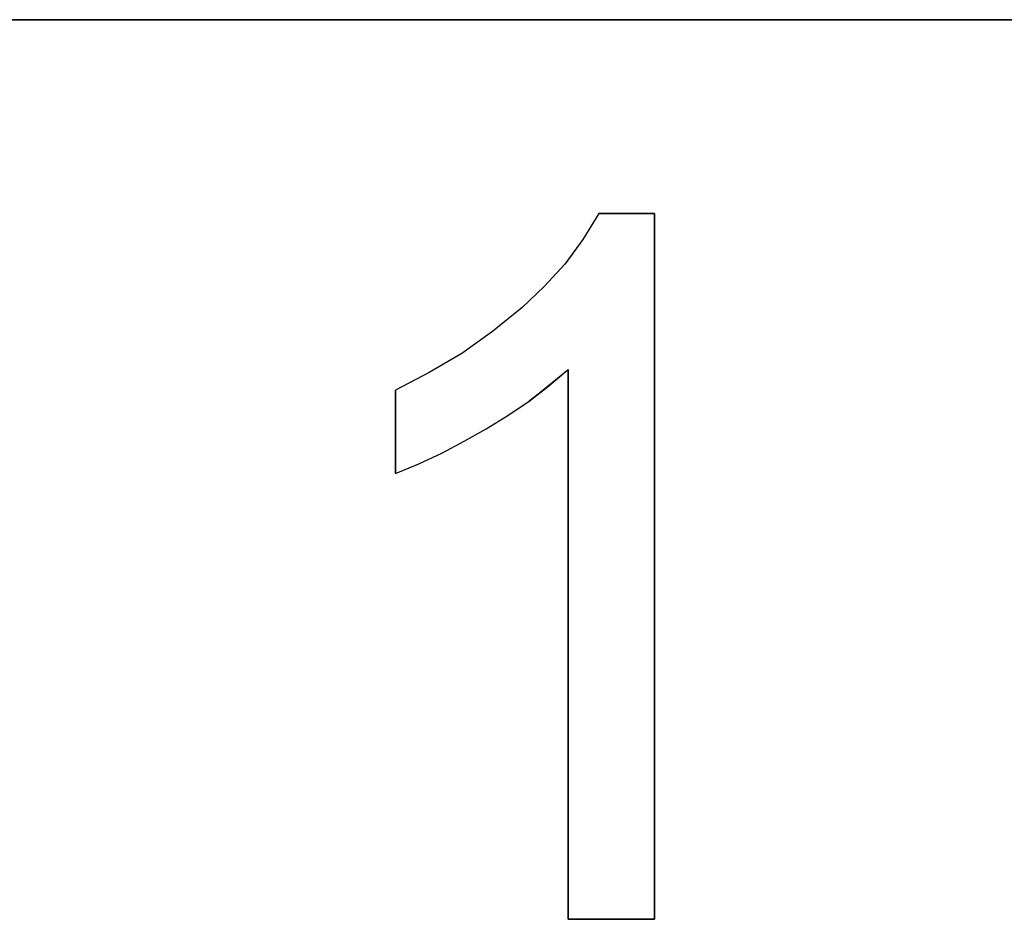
# Model space of a CAD drawing. Header units: inches. Extents: x 106 to 215, y -158 to -59.
# Tile 65 of 73: x 160 to 175, y -72 to -59. Entities that reach past the tile are written whole.
import ezdxf

# ---------------------------------------------------------------- set-up
doc = ezdxf.new("R2010")
doc.units = ezdxf.units.IN
doc.header["$MEASUREMENT"] = 0
doc.layers.add('_U+B808_U+C774_U+C5B4 1', color=7, linetype='Continuous')

# ---------------------------------------------------------------- blocks, each defined once
blk = doc.blocks.new('block 1434')
at = {"layer": '_U+B808_U+C774_U+C5B4 1', "color": 250, "lineweight": 25, "true_color": 0x333333}
for points in [[(168.747, -63.86), (168.747, -72.261)], [(168.747, -63.86), (168.747, -63.86)], [(168.747, -72.261), (168.747, -63.86)], [(168.747, -63.86), (168.747, -63.86)]]:
    blk.add_lwpolyline(points, dxfattribs=at)
blk = doc.blocks.new('block 1435')
at = {"layer": '_U+B808_U+C774_U+C5B4 1', "color": 250, "lineweight": 25, "true_color": 0x333333}
for points in [[(168.747, -63.86), (168.747, -72.261)], [(168.747, -63.86), (168.747, -72.261)], [(168.747, -72.261), (168.747, -72.261)], [(168.747, -72.261), (168.747, -72.261)]]:
    blk.add_lwpolyline(points, dxfattribs=at)
blk = doc.blocks.new('block 1436')
at = {"layer": '_U+B808_U+C774_U+C5B4 1', "color": 250, "lineweight": 25, "true_color": 0x333333}
for points in [[(168.747, -72.261), (170.065, -72.261)], [(168.747, -72.261), (168.747, -72.261)], [(170.065, -72.261), (168.747, -72.261)], [(168.747, -72.261), (168.747, -72.261)]]:
    blk.add_lwpolyline(points, dxfattribs=at)
blk = doc.blocks.new('block 1437')
at = {"layer": '_U+B808_U+C774_U+C5B4 1', "color": 250, "lineweight": 25, "true_color": 0x333333}
for points in [[(168.747, -72.261), (170.065, -72.261)], [(168.747, -72.261), (170.065, -72.261)], [(170.065, -72.261), (170.065, -72.261)], [(170.065, -72.261), (170.065, -72.261)]]:
    blk.add_lwpolyline(points, dxfattribs=at)
blk = doc.blocks.new('block 1438')
at = {"layer": '_U+B808_U+C774_U+C5B4 1', "color": 250, "lineweight": 25, "true_color": 0x333333}
for points in [[(170.065, -72.261), (170.065, -61.48)], [(170.065, -61.48), (170.065, -72.261)], [(170.065, -72.261), (170.065, -72.261)], [(170.065, -72.261), (170.065, -72.261)]]:
    blk.add_lwpolyline(points, dxfattribs=at)
blk = doc.blocks.new('block 1439')
at = {"layer": '_U+B808_U+C774_U+C5B4 1', "color": 250, "lineweight": 25, "true_color": 0x333333}
for points in [[(170.065, -72.261), (170.065, -61.48)], [(170.065, -72.261), (170.065, -61.48)], [(170.065, -61.48), (170.065, -61.48)], [(170.065, -61.48), (170.065, -61.48)]]:
    blk.add_lwpolyline(points, dxfattribs=at)
blk = doc.blocks.new('block 1440')
at = {"layer": '_U+B808_U+C774_U+C5B4 1', "color": 250, "lineweight": 25, "true_color": 0x333333}
for points in [[(170.065, -61.48), (169.216, -61.48)], [(169.216, -61.48), (170.065, -61.48)], [(170.065, -61.48), (170.065, -61.48)], [(170.065, -61.48), (170.065, -61.48)]]:
    blk.add_lwpolyline(points, dxfattribs=at)
blk = doc.blocks.new('block 1441')
at = {"layer": '_U+B808_U+C774_U+C5B4 1', "color": 250, "lineweight": 25, "true_color": 0x333333}
for points in [[(170.065, -61.48), (169.216, -61.48)], [(170.065, -61.48), (169.216, -61.48)], [(169.216, -61.48), (169.216, -61.48)], [(169.216, -61.48), (169.216, -61.48)]]:
    blk.add_lwpolyline(points, dxfattribs=at)
blk = doc.blocks.new('block 2265')
at = {"layer": '_U+B808_U+C774_U+C5B4 1', "color": 250, "lineweight": 25, "true_color": 0x333333}
for points in [[(110.866, -58.518), (209.866, -58.518)], [(209.866, -58.518), (110.866, -58.518)]]:
    blk.add_lwpolyline(points, dxfattribs=at)
blk = doc.blocks.new('block 2957')
at = {"layer": '_U+B808_U+C774_U+C5B4 1', "color": 250, "lineweight": 25, "true_color": 0x333333}
for points in [[(167.494, -64.768), (167.825, -64.565)], [(167.494, -64.768), (167.825, -64.565)], [(167.825, -64.565), (167.825, -64.565)], [(167.494, -64.768), (167.494, -64.768)]]:
    blk.add_lwpolyline(points, dxfattribs=at)
blk = doc.blocks.new('block 2958')
at = {"layer": '_U+B808_U+C774_U+C5B4 1', "color": 250, "lineweight": 25, "true_color": 0x333333}
for points in [[(167.825, -64.565), (168.15, -64.348)], [(167.825, -64.565), (168.147, -64.35)], [(168.15, -64.348), (168.147, -64.35)], [(168.147, -64.35), (168.147, -64.35)]]:
    blk.add_lwpolyline(points, dxfattribs=at)
blk = doc.blocks.new('block 2959')
at = {"layer": '_U+B808_U+C774_U+C5B4 1', "color": 250, "lineweight": 25, "true_color": 0x333333}
for points in [[(168.147, -64.35), (168.452, -64.112)], [(168.15, -64.348), (168.452, -64.112)], [(168.452, -64.112), (168.452, -64.112)], [(168.147, -64.35), (168.15, -64.348)]]:
    blk.add_lwpolyline(points, dxfattribs=at)
blk = doc.blocks.new('block 2960')
at = {"layer": '_U+B808_U+C774_U+C5B4 1', "color": 250, "lineweight": 25, "true_color": 0x333333}
for points in [[(168.15, -64.348), (168.747, -63.86)], [(168.452, -64.112), (168.747, -63.86)], [(168.747, -63.86), (168.747, -63.86)], [(168.452, -64.112), (168.15, -64.348)]]:
    blk.add_lwpolyline(points, dxfattribs=at)
blk = doc.blocks.new('block 2961')
at = {"layer": '_U+B808_U+C774_U+C5B4 1', "color": 250, "lineweight": 25, "true_color": 0x333333}
for points in [[(168.452, -64.112), (168.747, -63.86)], [(168.452, -64.112), (168.747, -63.86)], [(168.747, -63.86), (168.747, -63.86)], [(168.747, -63.86), (168.747, -63.86)]]:
    blk.add_lwpolyline(points, dxfattribs=at)
blk = doc.blocks.new('block 2962')
at = {"layer": '_U+B808_U+C774_U+C5B4 1', "color": 250, "lineweight": 25, "true_color": 0x333333}
for points in [[(166.11, -65.45), (166.467, -65.301)], [(166.11, -65.45), (166.467, -65.301)], [(166.467, -65.301), (166.467, -65.301)], [(166.11, -65.45), (166.11, -65.45)]]:
    blk.add_lwpolyline(points, dxfattribs=at)
blk = doc.blocks.new('block 2963')
at = {"layer": '_U+B808_U+C774_U+C5B4 1', "color": 250, "lineweight": 25, "true_color": 0x333333}
for points in [[(166.467, -65.301), (166.817, -65.14)], [(166.467, -65.301), (166.814, -65.141)], [(166.814, -65.141), (166.817, -65.14)], [(166.817, -65.14), (166.817, -65.14)]]:
    blk.add_lwpolyline(points, dxfattribs=at)
blk = doc.blocks.new('block 2964')
at = {"layer": '_U+B808_U+C774_U+C5B4 1', "color": 250, "lineweight": 25, "true_color": 0x333333}
for points in [[(166.814, -65.141), (167.158, -64.959)], [(166.817, -65.14), (167.158, -64.959)], [(167.158, -64.959), (167.158, -64.959)], [(166.817, -65.14), (166.814, -65.141)]]:
    blk.add_lwpolyline(points, dxfattribs=at)
blk = doc.blocks.new('block 2965')
at = {"layer": '_U+B808_U+C774_U+C5B4 1', "color": 250, "lineweight": 25, "true_color": 0x333333}
for points in [[(167.158, -64.959), (167.494, -64.768)], [(167.158, -64.959), (167.494, -64.768)], [(167.494, -64.768), (167.494, -64.768)], [(167.494, -64.768), (167.494, -64.768)]]:
    blk.add_lwpolyline(points, dxfattribs=at)
blk = doc.blocks.new('block 2966')
at = {"layer": '_U+B808_U+C774_U+C5B4 1', "color": 250, "lineweight": 25, "true_color": 0x333333}
for points in [[(166.11, -64.175), (166.11, -65.45)], [(166.11, -64.175), (166.11, -64.175)], [(166.11, -65.45), (166.11, -64.175)], [(166.11, -64.175), (166.11, -64.175)]]:
    blk.add_lwpolyline(points, dxfattribs=at)
blk = doc.blocks.new('block 2967')
at = {"layer": '_U+B808_U+C774_U+C5B4 1', "color": 250, "lineweight": 25, "true_color": 0x333333}
for points in [[(166.11, -64.175), (166.11, -65.45)], [(166.11, -64.175), (166.11, -65.45)], [(166.11, -65.45), (166.11, -65.45)], [(166.11, -65.45), (166.11, -65.45)]]:
    blk.add_lwpolyline(points, dxfattribs=at)
blk = doc.blocks.new('block 2968')
at = {"layer": '_U+B808_U+C774_U+C5B4 1', "color": 250, "lineweight": 25, "true_color": 0x333333}
for points in [[(168.044, -62.915), (167.592, -63.279)], [(168.044, -62.915), (167.592, -63.279)], [(168.044, -62.915), (168.044, -62.915)], [(167.592, -63.279), (167.592, -63.279)]]:
    blk.add_lwpolyline(points, dxfattribs=at)
blk = doc.blocks.new('block 2969')
at = {"layer": '_U+B808_U+C774_U+C5B4 1', "color": 250, "lineweight": 25, "true_color": 0x333333}
for points in [[(167.592, -63.279), (167.123, -63.616)], [(167.592, -63.279), (167.124, -63.615)], [(167.124, -63.615), (167.123, -63.616)], [(167.123, -63.616), (167.123, -63.616)]]:
    blk.add_lwpolyline(points, dxfattribs=at)
blk = doc.blocks.new('block 2970')
at = {"layer": '_U+B808_U+C774_U+C5B4 1', "color": 250, "lineweight": 25, "true_color": 0x333333}
for points in [[(167.124, -63.615), (166.625, -63.908)], [(167.123, -63.616), (166.625, -63.908)], [(167.123, -63.616), (167.124, -63.615)], [(166.625, -63.908), (166.625, -63.908)]]:
    blk.add_lwpolyline(points, dxfattribs=at)
blk = doc.blocks.new('block 2971')
at = {"layer": '_U+B808_U+C774_U+C5B4 1', "color": 250, "lineweight": 25, "true_color": 0x333333}
for points in [[(166.625, -63.908), (166.11, -64.175)], [(166.625, -63.908), (166.11, -64.175)], [(166.11, -64.175), (166.11, -64.175)], [(166.11, -64.175), (166.11, -64.175)]]:
    blk.add_lwpolyline(points, dxfattribs=at)
blk = doc.blocks.new('block 2972')
at = {"layer": '_U+B808_U+C774_U+C5B4 1', "color": 250, "lineweight": 25, "true_color": 0x333333}
for points in [[(169.216, -61.48), (168.971, -61.877)], [(169.216, -61.48), (168.971, -61.877)], [(169.216, -61.48), (169.216, -61.48)], [(168.971, -61.877), (168.971, -61.877)]]:
    blk.add_lwpolyline(points, dxfattribs=at)
blk = doc.blocks.new('block 2973')
at = {"layer": '_U+B808_U+C774_U+C5B4 1', "color": 250, "lineweight": 25, "true_color": 0x333333}
for points in [[(168.971, -61.877), (168.698, -62.252)], [(168.971, -61.877), (168.702, -62.247)], [(168.702, -62.247), (168.698, -62.252)], [(168.698, -62.252), (168.698, -62.252)]]:
    blk.add_lwpolyline(points, dxfattribs=at)
blk = doc.blocks.new('block 2974')
at = {"layer": '_U+B808_U+C774_U+C5B4 1', "color": 250, "lineweight": 25, "true_color": 0x333333}
for points in [[(168.702, -62.247), (168.382, -62.593)], [(168.698, -62.252), (168.382, -62.593)], [(168.698, -62.252), (168.702, -62.247)], [(168.382, -62.593), (168.382, -62.593)]]:
    blk.add_lwpolyline(points, dxfattribs=at)
blk = doc.blocks.new('block 2975')
at = {"layer": '_U+B808_U+C774_U+C5B4 1', "color": 250, "lineweight": 25, "true_color": 0x333333}
for points in [[(168.382, -62.593), (168.044, -62.915)], [(168.382, -62.593), (168.044, -62.915)], [(168.044, -62.915), (168.044, -62.915)], [(168.044, -62.915), (168.044, -62.915)]]:
    blk.add_lwpolyline(points, dxfattribs=at)
blk = doc.blocks.new('block 2')
at = {"layer": '_U+B808_U+C774_U+C5B4 1'}
for name in ['block 2265', 'block 2972', 'block 1440', 'block 1441', 'block 1438', 'block 1439', 'block 2973', 'block 2974', 'block 2975', 'block 2968', 'block 2969', 'block 2970', 'block 2971', 'block 2960', 'block 2961', 'block 1434', 'block 1435', 'block 2966', 'block 2967', 'block 2959', 'block 2958', 'block 2957', 'block 2965', 'block 2964', 'block 2963', 'block 2962', 'block 1436', 'block 1437']:
    blk.add_blockref(name, (0, 0), dxfattribs=at)

msp = doc.modelspace()

# ---------------------------------------------------------------- block references
at = {"layer": '_U+B808_U+C774_U+C5B4 1'}
msp.add_blockref('block 2', (0, 0), dxfattribs=at)

doc.saveas('drawing.dxf')
